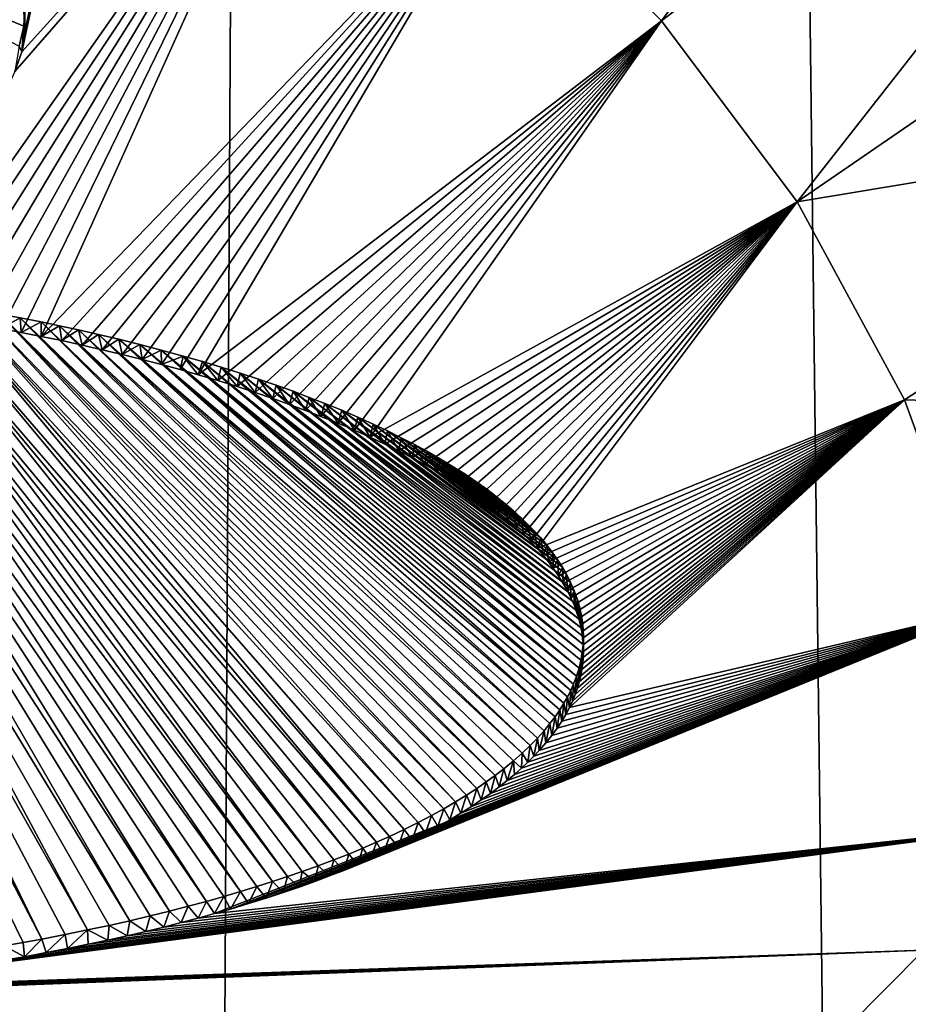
# Model space of a CAD drawing. Header units: metres. Extents: x -24 to 24, y -256 to 25.
# Tile 156 of 256: x 1.2 to 3.05, y -188.55 to -186.5. Entities that reach past the tile are written whole.
import ezdxf

# ---------------------------------------------------------------- set-up
doc = ezdxf.new("R2010")
doc.units = ezdxf.units.M
doc.layers.add('solid_DOMO_KURZ_SW0002', color=7, linetype='CONTINUOUS')

msp = doc.modelspace()

# ---------------------------------------------------------------- linework, layer by layer
at = {"layer": 'solid_DOMO_KURZ_SW0002'}
for points in [[(3.093286, -206.627441, 136.157211), (2.008279, -117.39241, 107.871338), (4.042634, -117.296616, 108.175156)], [(0.000003, -205.835144, 135.647369), (0.000003, -117.614655, 107.831558), (2.008279, -117.39241, 107.871338)], [(0.000004, -206.486847, 135.852844), (0.000003, -205.835144, 135.647369), (2.008279, -117.39241, 107.871338)], [(1.532036, -206.521057, 135.927673), (0.000004, -206.486847, 135.852844), (2.008279, -117.39241, 107.871338)], [(3.093286, -206.627441, 136.157211), (1.532036, -206.521057, 135.927673), (2.008279, -117.39241, 107.871338)], [(2.538533, -186.50032, 162.546082), (3.812517, -184.761475, 161.878113), (2.202296, -186.166367, 162.464111)], [(2.538533, -186.50032, 162.546082), (3.986443, -185.392181, 162.076157), (3.812517, -184.761475, 161.878113)], [(2.82162, -186.877899, 162.638763), (3.986443, -185.392181, 162.076157), (2.538533, -186.50032, 162.546082)], [(2.82162, -186.877899, 162.638763), (4.041139, -186.040253, 162.280228), (3.986443, -185.392181, 162.076157)], [(1.203819, -186.56543, 162.62822), (1.81995, -185.883026, 162.394592), (1.399501, -185.656265, 162.338974)], [(1.210129, -186.522781, 162.615265), (1.203819, -186.56543, 162.62822), (1.399501, -185.656265, 162.338974)], [(1.208345, -186.479691, 162.602371), (1.210129, -186.522781, 162.615265), (1.399501, -185.656265, 162.338974)], [(1.81995, -185.883026, 162.394592), (0.960234, -187.109467, 162.793259), (0.999508, -187.115341, 162.793961)], [(1.189723, -186.606018, 162.640732), (0.960234, -187.109467, 162.793259), (1.81995, -185.883026, 162.394592)], [(1.81995, -185.883026, 162.394592), (0.999508, -187.115341, 162.793961), (1.039214, -187.121582, 162.794708)], [(1.81995, -185.883026, 162.394592), (1.039214, -187.121582, 162.794708), (1.079386, -187.128189, 162.795532)], [(1.81995, -185.883026, 162.394592), (1.079386, -187.128189, 162.795532), (1.119975, -187.135193, 162.796402)], [(1.81995, -185.883026, 162.394592), (1.119975, -187.135193, 162.796402), (1.160977, -187.142624, 162.797333)], [(1.81995, -185.883026, 162.394592), (1.160977, -187.142624, 162.797333), (1.202399, -187.150482, 162.798325)], [(1.203819, -186.56543, 162.62822), (1.189723, -186.606018, 162.640732), (1.81995, -185.883026, 162.394592)], [(1.81995, -185.883026, 162.394592), (1.202399, -187.150482, 162.798325), (1.244588, -187.158813, 162.799393)], [(2.202296, -186.166367, 162.464111), (1.81995, -185.883026, 162.394592), (1.244588, -187.158813, 162.799393)], [(2.82162, -186.877899, 162.638763), (3.975332, -186.687042, 162.484482), (4.041139, -186.040253, 162.280228)], [(2.202296, -186.166367, 162.464111), (1.244588, -187.158813, 162.799393), (1.287264, -187.167664, 162.800537)], [(2.202296, -186.166367, 162.464111), (1.287264, -187.167664, 162.800537), (1.329824, -187.176956, 162.801773)], [(2.202296, -186.166367, 162.464111), (1.329824, -187.176956, 162.801773), (1.371737, -187.1866, 162.803085)], [(2.202296, -186.166367, 162.464111), (1.371737, -187.1866, 162.803085), (1.413516, -187.196564, 162.804443)], [(2.202296, -186.166367, 162.464111), (1.413516, -187.196564, 162.804443), (1.454899, -187.206833, 162.805847)], [(2.202296, -186.166367, 162.464111), (1.454899, -187.206833, 162.805847), (1.495268, -187.217377, 162.807327)], [(2.202296, -186.166367, 162.464111), (1.495268, -187.217377, 162.807327), (1.5341, -187.228088, 162.808868)], [(2.202296, -186.166367, 162.464111), (1.5341, -187.228088, 162.808868), (1.571675, -187.238785, 162.81041)], [(2.538533, -186.50032, 162.546082), (2.202296, -186.166367, 162.464111), (1.571675, -187.238785, 162.81041)], [(1.208375, -186.511475, 162.71637), (1.210138, -186.468414, 162.7034), (0.765476, -186.327652, 162.67186)], [(1.198577, -186.553482, 162.729202), (1.208375, -186.511475, 162.71637), (0.765476, -186.327652, 162.67186)], [(1.210138, -186.468414, 162.7034), (1.210129, -186.522781, 162.615265), (1.208345, -186.479691, 162.602371)], [(1.208375, -186.511475, 162.71637), (1.210129, -186.522781, 162.615265), (1.210138, -186.468414, 162.7034)], [(1.198577, -186.553482, 162.729202), (1.203819, -186.56543, 162.62822), (1.208375, -186.511475, 162.71637)], [(1.208375, -186.511475, 162.71637), (1.203819, -186.56543, 162.62822), (1.210129, -186.522781, 162.615265)], [(2.538533, -186.50032, 162.546082), (1.571675, -187.238785, 162.81041), (1.613147, -187.251038, 162.812195)], [(2.538533, -186.50032, 162.546082), (1.613147, -187.251038, 162.812195), (1.652979, -187.263458, 162.814056)], [(2.538533, -186.50032, 162.546082), (1.652979, -187.263458, 162.814056), (1.691043, -187.27594, 162.815964)], [(2.538533, -186.50032, 162.546082), (1.691043, -187.27594, 162.815964), (1.727397, -187.288269, 162.817856)], [(2.538533, -186.50032, 162.546082), (1.727397, -187.288269, 162.817856), (1.762289, -187.300644, 162.819794)], [(2.538533, -186.50032, 162.546082), (1.762289, -187.300644, 162.819794), (1.795894, -187.313171, 162.821793)], [(2.538533, -186.50032, 162.546082), (1.795894, -187.313171, 162.821793), (1.828071, -187.325607, 162.823807)], [(2.538533, -186.50032, 162.546082), (1.828071, -187.325607, 162.823807), (1.863918, -187.340073, 162.826172)], [(2.538533, -186.50032, 162.546082), (1.863918, -187.340073, 162.826172), (1.898087, -187.35463, 162.828613)], [(2.538533, -186.50032, 162.546082), (1.898087, -187.35463, 162.828613), (1.930485, -187.369049, 162.83107)], [(2.82162, -186.877899, 162.638763), (2.538533, -186.50032, 162.546082), (1.930485, -187.369049, 162.83107)], [(1.198577, -186.553482, 162.729202), (1.189723, -186.606018, 162.640732), (1.203819, -186.56543, 162.62822)], [(3.045628, -187.291199, 162.740219), (3.975332, -186.687042, 162.484482), (2.82162, -186.877899, 162.638763)], [(3.045628, -187.291199, 162.740219), (3.790631, -187.314499, 162.683182), (3.975332, -186.687042, 162.484482)], [(2.82162, -186.877899, 162.638763), (1.930485, -187.369049, 162.83107), (1.961247, -187.383392, 162.833557)], [(2.82162, -186.877899, 162.638763), (1.961247, -187.383392, 162.833557), (1.990514, -187.397751, 162.836075)], [(2.82162, -186.877899, 162.638763), (1.990514, -187.397751, 162.836075), (2.018202, -187.411957, 162.838623)], [(2.82162, -186.877899, 162.638763), (2.018202, -187.411957, 162.838623), (2.044442, -187.426056, 162.841187)], [(2.82162, -186.877899, 162.638763), (2.044442, -187.426056, 162.841187), (2.069329, -187.440125, 162.843781)], [(2.82162, -186.877899, 162.638763), (2.069329, -187.440125, 162.843781), (2.092802, -187.45401, 162.84639)], [(2.82162, -186.877899, 162.638763), (2.092802, -187.45401, 162.84639), (2.114987, -187.467773, 162.849014)], [(2.82162, -186.877899, 162.638763), (2.114987, -187.467773, 162.849014), (2.135945, -187.48143, 162.851654)], [(2.82162, -186.877899, 162.638763), (2.135945, -187.48143, 162.851654), (2.155637, -187.494904, 162.854294)], [(2.82162, -186.877899, 162.638763), (2.155637, -187.494904, 162.854294), (2.177769, -187.510895, 162.857468)], [(2.82162, -186.877899, 162.638763), (2.177769, -187.510895, 162.857468), (2.198282, -187.526642, 162.860657)], [(2.82162, -186.877899, 162.638763), (2.198282, -187.526642, 162.860657), (2.217237, -187.542114, 162.863831)], [(2.82162, -186.877899, 162.638763), (2.217237, -187.542114, 162.863831), (2.234764, -187.557343, 162.86702)], [(2.82162, -186.877899, 162.638763), (2.234764, -187.557343, 162.86702), (2.250838, -187.572266, 162.870178)], [(2.82162, -186.877899, 162.638763), (2.250838, -187.572266, 162.870178), (2.265619, -187.586884, 162.873322)], [(2.82162, -186.877899, 162.638763), (2.265619, -187.586884, 162.873322), (2.279089, -187.601181, 162.876434)], [(3.045628, -187.291199, 162.740219), (2.82162, -186.877899, 162.638763), (2.279089, -187.601181, 162.876434)], [(1.245992, -188.416046, 163.236694), (0.570039, -187.035324, 162.883621), (0.526287, -187.031921, 162.883255)], [(1.20705, -188.423187, 163.239655), (1.245992, -188.416046, 163.236694), (0.526287, -187.031921, 162.883255)], [(1.167062, -188.430145, 163.242554), (1.20705, -188.423187, 163.239655), (0.526287, -187.031921, 162.883255)], [(1.341119, -188.397156, 163.228958), (0.614258, -187.039078, 162.884033), (0.570039, -187.035324, 162.883621)], [(1.294477, -188.406601, 163.232834), (1.341119, -188.397156, 163.228958), (0.570039, -187.035324, 162.883621)], [(1.245992, -188.416046, 163.236694), (1.294477, -188.406601, 163.232834), (0.570039, -187.035324, 162.883621)], [(1.429599, -188.377823, 163.2211), (0.659038, -187.043182, 162.884491), (0.614258, -187.039078, 162.884033)], [(1.386098, -188.387589, 163.225052), (1.429599, -188.377823, 163.2211), (0.614258, -187.039078, 162.884033)], [(1.341119, -188.397156, 163.228958), (1.386098, -188.387589, 163.225052), (0.614258, -187.039078, 162.884033)], [(1.512144, -188.35788, 163.21312), (0.704577, -187.047699, 162.884995), (0.659038, -187.043182, 162.884491)], [(1.471655, -188.367844, 163.217102), (1.512144, -188.35788, 163.21312), (0.659038, -187.043182, 162.884491)], [(1.429599, -188.377823, 163.2211), (1.471655, -188.367844, 163.217102), (0.659038, -187.043182, 162.884491)], [(1.588956, -188.337631, 163.205109), (0.750992, -187.052628, 162.885559), (0.704577, -187.047699, 162.884995)], [(1.5512, -188.347824, 163.209122), (1.588956, -188.337631, 163.205109), (0.704577, -187.047699, 162.884995)], [(1.512144, -188.35788, 163.21312), (1.5512, -188.347824, 163.209122), (0.704577, -187.047699, 162.884995)], [(1.660439, -188.317047, 163.197067), (0.798474, -187.058029, 162.886185), (0.750992, -187.052628, 162.885559)], [(1.625387, -188.327332, 163.20108), (1.660439, -188.317047, 163.197067), (0.750992, -187.052628, 162.885559)], [(1.588956, -188.337631, 163.205109), (1.625387, -188.327332, 163.20108), (0.750992, -187.052628, 162.885559)], [(1.726882, -188.296295, 163.189072), (0.83737, -187.062759, 162.886734), (0.798474, -187.058029, 162.886185)], [(1.694231, -188.306717, 163.193069), (1.726882, -188.296295, 163.189072), (0.798474, -187.058029, 162.886185)], [(1.660439, -188.317047, 163.197067), (1.694231, -188.306717, 163.193069), (0.798474, -187.058029, 162.886185)], [(1.758338, -188.285828, 163.185074), (0.87718, -187.067841, 162.887314), (0.83737, -187.062759, 162.886734)], [(1.726882, -188.296295, 163.189072), (1.758338, -188.285828, 163.185074), (0.83737, -187.062759, 162.886734)], [(1.822479, -188.263184, 163.176529), (0.91803, -187.073349, 162.88797), (0.87718, -187.067841, 162.887314)], [(1.788585, -188.275391, 163.181122), (1.822479, -188.263184, 163.176529), (0.87718, -187.067841, 162.887314)], [(1.758338, -188.285828, 163.185074), (1.788585, -188.275391, 163.181122), (0.87718, -187.067841, 162.887314)], [(1.886007, -188.238678, 163.167404), (0.960068, -187.07933, 162.888687), (0.91803, -187.073349, 162.88797)], [(1.854986, -188.250916, 163.171936), (1.886007, -188.238678, 163.167404), (0.91803, -187.073349, 162.88797)], [(1.822479, -188.263184, 163.176529), (1.854986, -188.250916, 163.171936), (0.91803, -187.073349, 162.88797)], [(1.944002, -188.214249, 163.158463), (1.003374, -187.085831, 162.889465), (0.960068, -187.07933, 162.888687)], [(1.915634, -188.226471, 163.162918), (1.944002, -188.214249, 163.158463), (0.960068, -187.07933, 162.888687)], [(1.886007, -188.238678, 163.167404), (1.915634, -188.226471, 163.162918), (0.960068, -187.07933, 162.888687)], [(1.971065, -188.202057, 163.154053), (1.040571, -187.091705, 162.890182), (1.003374, -187.085831, 162.889465)], [(1.944002, -188.214249, 163.158463), (1.971065, -188.202057, 163.154053), (1.003374, -187.085831, 162.889465)], [(2.030989, -188.173004, 163.143692), (1.078783, -187.097977, 162.890961), (1.040571, -187.091705, 162.890182)], [(2.001853, -188.187515, 163.148834), (2.030989, -188.173004, 163.143692), (1.040571, -187.091705, 162.890182)], [(1.971065, -188.202057, 163.154053), (2.001853, -188.187515, 163.148834), (1.040571, -187.091705, 162.890182)], [(2.084273, -188.144287, 163.133636), (1.118174, -187.104797, 162.8918), (1.078783, -187.097977, 162.890961)], [(2.058439, -188.158585, 163.138611), (2.084273, -188.144287, 163.133636), (1.078783, -187.097977, 162.890961)], [(2.030989, -188.173004, 163.143692), (2.058439, -188.158585, 163.138611), (1.078783, -187.097977, 162.890961)], [(2.10864, -188.130051, 163.128723), (1.158711, -187.112091, 162.892715), (1.118174, -187.104797, 162.8918)], [(2.084273, -188.144287, 163.133636), (2.10864, -188.130051, 163.128723), (1.118174, -187.104797, 162.8918)], [(1.200593, -187.119995, 162.893723), (1.160977, -187.142624, 162.797333), (1.158711, -187.112091, 162.892715)], [(2.152916, -188.10202, 163.119202), (1.200593, -187.119995, 162.893723), (1.158711, -187.112091, 162.892715)], [(2.131485, -188.115967, 163.123917), (2.152916, -188.10202, 163.119202), (1.158711, -187.112091, 162.892715)], [(2.10864, -188.130051, 163.128723), (2.131485, -188.115967, 163.123917), (1.158711, -187.112091, 162.892715)], [(1.200593, -187.119995, 162.893723), (1.202399, -187.150482, 162.798325), (1.160977, -187.142624, 162.797333)], [(1.2441, -187.128677, 162.894852), (1.202399, -187.150482, 162.798325), (1.200593, -187.119995, 162.893723)], [(2.191794, -188.074554, 163.110046), (1.2441, -187.128677, 162.894852), (1.200593, -187.119995, 162.893723)], [(2.173035, -188.088211, 163.114563), (2.191794, -188.074554, 163.110046), (1.200593, -187.119995, 162.893723)], [(2.152916, -188.10202, 163.119202), (2.173035, -188.088211, 163.114563), (1.200593, -187.119995, 162.893723)], [(1.2441, -187.128677, 162.894852), (1.244588, -187.158813, 162.799393), (1.202399, -187.150482, 162.798325)], [(1.282646, -187.136627, 162.895889), (1.244588, -187.158813, 162.799393), (1.2441, -187.128677, 162.894852)], [(2.20932, -188.061081, 163.105606), (1.282646, -187.136627, 162.895889), (1.2441, -187.128677, 162.894852)], [(2.191794, -188.074554, 163.110046), (2.20932, -188.061081, 163.105606), (1.2441, -187.128677, 162.894852)], [(1.282646, -187.136627, 162.895889), (1.287264, -187.167664, 162.800537), (1.244588, -187.158813, 162.799393)], [(1.322456, -187.145248, 162.897034), (1.287264, -187.167664, 162.800537), (1.282646, -187.136627, 162.895889)], [(2.247959, -188.028214, 163.094971), (1.322456, -187.145248, 162.897034), (1.282646, -187.136627, 162.895889)], [(2.229551, -188.044479, 163.100204), (2.247959, -188.028214, 163.094971), (1.282646, -187.136627, 162.895889)], [(2.20932, -188.061081, 163.105606), (2.229551, -188.044479, 163.100204), (1.282646, -187.136627, 162.895889)], [(1.322456, -187.145248, 162.897034), (1.329824, -187.176956, 162.801773), (1.287264, -187.167664, 162.800537)], [(1.363714, -187.154663, 162.8983), (1.329824, -187.176956, 162.801773), (1.322456, -187.145248, 162.897034)], [(2.264712, -188.012268, 163.089905), (1.363714, -187.154663, 162.8983), (1.322456, -187.145248, 162.897034)], [(2.247959, -188.028214, 163.094971), (2.264712, -188.012268, 163.089905), (1.322456, -187.145248, 162.897034)], [(1.363714, -187.154663, 162.8983), (1.371737, -187.1866, 162.803085), (1.329824, -187.176956, 162.801773)], [(1.406416, -187.164749, 162.899673), (1.371737, -187.1866, 162.803085), (1.363714, -187.154663, 162.8983)], [(2.293457, -187.981461, 163.080276), (1.406416, -187.164749, 162.899673), (1.363714, -187.154663, 162.8983)], [(2.279809, -187.996674, 163.085007), (2.293457, -187.981461, 163.080276), (1.363714, -187.154663, 162.8983)], [(2.264712, -188.012268, 163.089905), (2.279809, -187.996674, 163.085007), (1.363714, -187.154663, 162.8983)], [(1.406416, -187.164749, 162.899673), (1.413516, -187.196564, 162.804443), (1.371737, -187.1866, 162.803085)], [(1.45013, -187.175568, 162.901169), (1.413516, -187.196564, 162.804443), (1.406416, -187.164749, 162.899673)], [(2.316571, -187.952148, 163.07132), (1.45013, -187.175568, 162.901169), (1.406416, -187.164749, 162.899673)], [(2.305637, -187.966629, 163.075714), (2.316571, -187.952148, 163.07132), (1.406416, -187.164749, 162.899673)], [(2.293457, -187.981461, 163.080276), (2.305637, -187.966629, 163.075714), (1.406416, -187.164749, 162.899673)], [(1.45013, -187.175568, 162.901169), (1.454899, -187.206833, 162.805847), (1.413516, -187.196564, 162.804443)], [(1.494841, -187.187286, 162.902832), (1.454899, -187.206833, 162.805847), (1.45013, -187.175568, 162.901169)], [(2.334877, -187.924255, 163.062973), (1.494841, -187.187286, 162.902832), (1.45013, -187.175568, 162.901169)], [(2.326263, -187.938049, 163.067078), (2.334877, -187.924255, 163.062973), (1.45013, -187.175568, 162.901169)], [(2.316571, -187.952148, 163.07132), (2.326263, -187.938049, 163.067078), (1.45013, -187.175568, 162.901169)], [(1.494841, -187.187286, 162.902832), (1.495268, -187.217377, 162.807327), (1.454899, -187.206833, 162.805847)], [(1.540735, -187.19989, 162.904633), (1.495268, -187.217377, 162.807327), (1.494841, -187.187286, 162.902832)], [(2.349137, -187.897522, 163.05513), (1.540735, -187.19989, 162.904633), (1.494841, -187.187286, 162.902832)], [(2.34248, -187.910751, 163.05899), (2.349137, -187.897522, 163.05513), (1.494841, -187.187286, 162.902832)], [(2.334877, -187.924255, 163.062973), (2.34248, -187.910751, 163.05899), (1.494841, -187.187286, 162.902832)], [(1.540735, -187.19989, 162.904633), (1.5341, -187.228088, 162.808868), (1.495268, -187.217377, 162.807327)], [(1.540735, -187.19989, 162.904633), (1.571675, -187.238785, 162.81041), (1.5341, -187.228088, 162.808868)], [(1.580817, -187.211334, 162.906281), (1.571675, -187.238785, 162.81041), (1.540735, -187.19989, 162.904633)], [(2.361423, -187.867523, 163.046524), (1.580817, -187.211334, 162.906281), (1.540735, -187.19989, 162.904633)], [(2.354949, -187.884521, 163.051376), (2.361423, -187.867523, 163.046524), (1.540735, -187.19989, 162.904633)], [(2.349137, -187.897522, 163.05513), (2.354949, -187.884521, 163.051376), (1.540735, -187.19989, 162.904633)], [(1.580817, -187.211334, 162.906281), (1.613147, -187.251038, 162.812195), (1.571675, -187.238785, 162.81041)], [(1.62016, -187.223083, 162.90802), (1.613147, -187.251038, 162.812195), (1.580817, -187.211334, 162.906281)], [(2.366586, -187.850815, 163.041824), (1.62016, -187.223083, 162.90802), (1.580817, -187.211334, 162.906281)], [(2.361423, -187.867523, 163.046524), (2.366586, -187.850815, 163.041824), (1.580817, -187.211334, 162.906281)], [(1.62016, -187.223083, 162.90802), (1.652979, -187.263458, 162.814056), (1.613147, -187.251038, 162.812195)], [(1.659327, -187.235458, 162.909882), (1.652979, -187.263458, 162.814056), (1.62016, -187.223083, 162.90802)], [(2.373264, -187.818054, 163.032776), (1.659327, -187.235458, 162.909882), (1.62016, -187.223083, 162.90802)], [(2.370515, -187.83432, 163.037231), (2.373264, -187.818054, 163.032776), (1.62016, -187.223083, 162.90802)], [(2.366586, -187.850815, 163.041824), (2.370515, -187.83432, 163.037231), (1.62016, -187.223083, 162.90802)], [(1.659327, -187.235458, 162.909882), (1.691043, -187.27594, 162.815964), (1.652979, -187.263458, 162.814056)], [(1.697714, -187.248093, 162.911819), (1.691043, -187.27594, 162.815964), (1.659327, -187.235458, 162.909882)], [(2.374906, -187.801834, 163.028381), (1.697714, -187.248093, 162.911819), (1.659327, -187.235458, 162.909882)], [(2.373264, -187.818054, 163.032776), (2.374906, -187.801834, 163.028381), (1.659327, -187.235458, 162.909882)], [(1.697714, -187.248093, 162.911819), (1.727397, -187.288269, 162.817856), (1.691043, -187.27594, 162.815964)], [(1.734552, -187.260605, 162.913742), (1.727397, -187.288269, 162.817856), (1.697714, -187.248093, 162.911819)], [(2.374941, -187.770035, 163.019928), (1.734552, -187.260605, 162.913742), (1.697714, -187.248093, 162.911819)], [(2.375444, -187.78569, 163.024063), (2.374941, -187.770035, 163.019928), (1.697714, -187.248093, 162.911819)], [(2.374906, -187.801834, 163.028381), (2.375444, -187.78569, 163.024063), (1.697714, -187.248093, 162.911819)], [(1.734552, -187.260605, 162.913742), (1.762289, -187.300644, 162.819794), (1.727397, -187.288269, 162.817856)], [(1.76977, -187.273209, 162.915726), (1.762289, -187.300644, 162.819794), (1.734552, -187.260605, 162.913742)], [(2.373396, -187.754257, 163.015823), (1.76977, -187.273209, 162.915726), (1.734552, -187.260605, 162.913742)], [(2.374941, -187.770035, 163.019928), (2.373396, -187.754257, 163.015823), (1.734552, -187.260605, 162.913742)], [(1.76977, -187.273209, 162.915726), (1.795894, -187.313171, 162.821793), (1.762289, -187.300644, 162.819794)], [(1.803588, -187.285965, 162.91777), (1.795894, -187.313171, 162.821793), (1.76977, -187.273209, 162.915726)], [(2.367129, -187.722336, 163.007675), (1.803588, -187.285965, 162.91777), (1.76977, -187.273209, 162.915726)], [(2.370818, -187.738403, 163.011749), (2.367129, -187.722336, 163.007675), (1.76977, -187.273209, 162.915726)], [(2.373396, -187.754257, 163.015823), (2.370818, -187.738403, 163.011749), (1.76977, -187.273209, 162.915726)], [(1.803588, -187.285965, 162.91777), (1.828071, -187.325607, 162.823807), (1.795894, -187.313171, 162.821793)], [(1.836041, -187.29866, 162.919846), (1.828071, -187.325607, 162.823807), (1.803588, -187.285965, 162.91777)], [(2.362296, -187.706009, 163.003601), (1.836041, -187.29866, 162.919846), (1.803588, -187.285965, 162.91777)], [(2.367129, -187.722336, 163.007675), (2.362296, -187.706009, 163.003601), (1.803588, -187.285965, 162.91777)], [(3.045628, -187.291199, 162.740219), (2.279089, -187.601181, 162.876434), (2.291366, -187.615158, 162.879517)], [(3.045628, -187.291199, 162.740219), (2.291366, -187.615158, 162.879517), (2.302537, -187.628799, 162.882568)], [(3.045628, -187.291199, 162.740219), (2.302537, -187.628799, 162.882568), (2.312608, -187.642105, 162.88559)], [(3.045628, -187.291199, 162.740219), (2.312608, -187.642105, 162.88559), (2.323879, -187.658325, 162.889313)], [(3.045628, -187.291199, 162.740219), (2.323879, -187.658325, 162.889313), (2.333694, -187.674057, 162.89299)], [(3.045628, -187.291199, 162.740219), (2.333694, -187.674057, 162.89299), (2.342285, -187.689407, 162.896606)], [(3.045628, -187.291199, 162.740219), (2.342285, -187.689407, 162.896606), (2.34967, -187.704376, 162.900208)], [(3.045628, -187.291199, 162.740219), (2.352838, -187.919571, 162.957153), (2.346371, -187.933334, 162.961136)], [(3.205867, -187.731583, 162.848343), (3.045628, -187.291199, 162.740219), (2.346371, -187.933334, 162.961136)], [(3.045628, -187.291199, 162.740219), (2.34967, -187.704376, 162.900208), (2.356016, -187.719025, 162.903763)], [(3.045628, -187.291199, 162.740219), (2.358362, -187.906082, 162.953278), (2.352838, -187.919571, 162.957153)], [(3.045628, -187.291199, 162.740219), (2.356016, -187.719025, 162.903763), (2.361341, -187.733383, 162.907288)], [(3.045628, -187.291199, 162.740219), (2.363051, -187.892776, 162.949509), (2.358362, -187.906082, 162.953278)], [(3.045628, -187.291199, 162.740219), (2.361341, -187.733383, 162.907288), (2.365763, -187.747513, 162.910812)], [(3.045628, -187.291199, 162.740219), (2.366925, -187.879654, 162.945816), (2.363051, -187.892776, 162.949509)], [(3.045628, -187.291199, 162.740219), (2.365763, -187.747513, 162.910812), (2.369294, -187.761429, 162.914322)], [(3.045628, -187.291199, 162.740219), (2.370043, -187.866669, 162.942215), (2.366925, -187.879654, 162.945816)], [(3.045628, -187.291199, 162.740219), (2.369294, -187.761429, 162.914322), (2.372007, -187.775177, 162.917831)], [(3.045628, -187.291199, 162.740219), (2.372422, -187.853851, 162.938675), (2.370043, -187.866669, 162.942215)], [(3.045628, -187.291199, 162.740219), (2.372007, -187.775177, 162.917831), (2.373912, -187.788803, 162.921341)], [(3.045628, -187.291199, 162.740219), (2.3741, -187.84111, 162.935211), (2.372422, -187.853851, 162.938675)], [(3.045628, -187.291199, 162.740219), (2.373912, -187.788803, 162.921341), (2.375056, -187.802368, 162.924881)], [(3.045628, -187.291199, 162.740219), (2.375106, -187.82843, 162.931793), (2.3741, -187.84111, 162.935211)], [(3.045628, -187.291199, 162.740219), (2.375056, -187.802368, 162.924881), (2.375428, -187.815842, 162.928436)], [(3.045628, -187.291199, 162.740219), (2.375428, -187.815842, 162.928436), (2.375106, -187.82843, 162.931793)], [(3.205867, -187.731583, 162.848343), (3.790631, -187.314499, 162.683182), (3.045628, -187.291199, 162.740219)], [(1.836041, -187.29866, 162.919846), (1.863918, -187.340073, 162.826172), (1.828071, -187.325607, 162.823807)], [(1.871395, -187.313019, 162.922195), (1.863918, -187.340073, 162.826172), (1.836041, -187.29866, 162.919846)], [(2.356227, -187.689377, 162.999496), (1.871395, -187.313019, 162.922195), (1.836041, -187.29866, 162.919846)], [(2.362296, -187.706009, 163.003601), (2.356227, -187.689377, 162.999496), (1.836041, -187.29866, 162.919846)], [(1.871395, -187.313019, 162.922195), (1.898087, -187.35463, 162.828613), (1.863918, -187.340073, 162.826172)], [(1.904842, -187.327423, 162.924637), (1.898087, -187.35463, 162.828613), (1.871395, -187.313019, 162.922195)], [(2.339972, -187.654907, 162.99118), (1.904842, -187.327423, 162.924637), (1.871395, -187.313019, 162.922195)], [(2.34881, -187.672348, 162.995361), (2.339972, -187.654907, 162.99118), (1.871395, -187.313019, 162.922195)], [(2.356227, -187.689377, 162.999496), (2.34881, -187.672348, 162.995361), (1.871395, -187.313019, 162.922195)], [(1.904842, -187.327423, 162.924637), (1.930485, -187.369049, 162.83107), (1.898087, -187.35463, 162.828613)], [(1.936675, -187.341766, 162.927094), (1.930485, -187.369049, 162.83107), (1.904842, -187.327423, 162.924637)], [(2.331705, -187.640564, 162.987808), (1.936675, -187.341766, 162.927094), (1.904842, -187.327423, 162.924637)], [(2.339972, -187.654907, 162.99118), (2.331705, -187.640564, 162.987808), (1.904842, -187.327423, 162.924637)], [(1.936675, -187.341766, 162.927094), (1.961247, -187.383392, 162.833557), (1.930485, -187.369049, 162.83107)], [(1.967016, -187.355988, 162.929565), (1.961247, -187.383392, 162.833557), (1.936675, -187.341766, 162.927094)], [(2.322375, -187.625885, 162.98439), (1.967016, -187.355988, 162.929565), (1.936675, -187.341766, 162.927094)], [(2.331705, -187.640564, 162.987808), (2.322375, -187.625885, 162.98439), (1.936675, -187.341766, 162.927094)], [(1.967016, -187.355988, 162.929565), (1.990514, -187.397751, 162.836075), (1.961247, -187.383392, 162.833557)], [(1.995725, -187.370224, 162.932083), (1.990514, -187.397751, 162.836075), (1.967016, -187.355988, 162.929565)], [(2.299867, -187.595276, 162.977402), (1.995725, -187.370224, 162.932083), (1.967016, -187.355988, 162.929565)], [(2.311766, -187.610794, 162.980927), (2.299867, -187.595276, 162.977402), (1.967016, -187.355988, 162.929565)], [(2.322375, -187.625885, 162.98439), (2.311766, -187.610794, 162.980927), (1.967016, -187.355988, 162.929565)], [(1.995725, -187.370224, 162.932083), (2.018202, -187.411957, 162.838623), (1.990514, -187.397751, 162.836075)], [(2.022997, -187.384354, 162.934631), (2.018202, -187.411957, 162.838623), (1.995725, -187.370224, 162.932083)], [(2.286482, -187.579315, 162.973846), (2.022997, -187.384354, 162.934631), (1.995725, -187.370224, 162.932083)], [(2.299867, -187.595276, 162.977402), (2.286482, -187.579315, 162.973846), (1.995725, -187.370224, 162.932083)], [(2.022997, -187.384354, 162.934631), (2.044442, -187.426056, 162.841187), (2.018202, -187.411957, 162.838623)], [(2.048898, -187.398361, 162.93718), (2.044442, -187.426056, 162.841187), (2.022997, -187.384354, 162.934631)], [(2.274143, -187.565674, 162.97084), (2.048898, -187.398361, 162.93718), (2.022997, -187.384354, 162.934631)], [(2.286482, -187.579315, 162.973846), (2.274143, -187.565674, 162.97084), (2.022997, -187.384354, 162.934631)], [(2.048898, -187.398361, 162.93718), (2.069329, -187.440125, 162.843781), (2.044442, -187.426056, 162.841187)], [(2.077284, -187.414612, 162.940201), (2.069329, -187.440125, 162.843781), (2.048898, -187.398361, 162.93718)], [(2.260674, -187.551712, 162.967819), (2.077284, -187.414612, 162.940201), (2.048898, -187.398361, 162.93718)], [(2.274143, -187.565674, 162.97084), (2.260674, -187.551712, 162.967819), (2.048898, -187.398361, 162.93718)], [(2.077284, -187.414612, 162.940201), (2.092802, -187.45401, 162.84639), (2.069329, -187.440125, 162.843781)], [(2.103942, -187.430679, 162.943237), (2.092802, -187.45401, 162.84639), (2.077284, -187.414612, 162.940201)], [(2.229958, -187.522903, 162.961685), (2.103942, -187.430679, 162.943237), (2.077284, -187.414612, 162.940201)], [(2.245926, -187.53746, 162.964767), (2.229958, -187.522903, 162.961685), (2.077284, -187.414612, 162.940201)], [(2.260674, -187.551712, 162.967819), (2.245926, -187.53746, 162.964767), (2.077284, -187.414612, 162.940201)], [(2.103942, -187.430679, 162.943237), (2.114987, -187.467773, 162.849014), (2.092802, -187.45401, 162.84639)], [(2.128844, -187.446564, 162.946289), (2.114987, -187.467773, 162.849014), (2.103942, -187.430679, 162.943237)], [(2.212624, -187.508102, 162.958618), (2.128844, -187.446564, 162.946289), (2.103942, -187.430679, 162.943237)], [(2.229958, -187.522903, 162.961685), (2.212624, -187.508102, 162.958618), (2.103942, -187.430679, 162.943237)], [(2.128844, -187.446564, 162.946289), (2.135945, -187.48143, 162.851654), (2.114987, -187.467773, 162.849014)], [(2.152062, -187.46228, 162.949371), (2.135945, -187.48143, 162.851654), (2.128844, -187.446564, 162.946289)], [(2.193904, -187.493057, 162.955521), (2.152062, -187.46228, 162.949371), (2.128844, -187.446564, 162.946289)], [(2.212624, -187.508102, 162.958618), (2.193904, -187.493057, 162.955521), (2.128844, -187.446564, 162.946289)], [(2.152062, -187.46228, 162.949371), (2.155637, -187.494904, 162.854294), (2.135945, -187.48143, 162.851654)], [(2.173776, -187.477768, 162.952438), (2.155637, -187.494904, 162.854294), (2.152062, -187.46228, 162.949371)], [(2.193904, -187.493057, 162.955521), (2.173776, -187.477768, 162.952438), (2.152062, -187.46228, 162.949371)], [(2.173776, -187.477768, 162.952438), (2.177769, -187.510895, 162.857468), (2.155637, -187.494904, 162.854294)], [(2.193904, -187.493057, 162.955521), (2.177769, -187.510895, 162.857468), (2.173776, -187.477768, 162.952438)], [(2.193904, -187.493057, 162.955521), (2.198282, -187.526642, 162.860657), (2.177769, -187.510895, 162.857468)], [(2.212624, -187.508102, 162.958618), (2.198282, -187.526642, 162.860657), (2.193904, -187.493057, 162.955521)], [(2.212624, -187.508102, 162.958618), (2.217237, -187.542114, 162.863831), (2.198282, -187.526642, 162.860657)], [(2.229958, -187.522903, 162.961685), (2.217237, -187.542114, 162.863831), (2.212624, -187.508102, 162.958618)], [(2.229958, -187.522903, 162.961685), (2.234764, -187.557343, 162.86702), (2.217237, -187.542114, 162.863831)], [(2.245926, -187.53746, 162.964767), (2.234764, -187.557343, 162.86702), (2.229958, -187.522903, 162.961685)], [(2.245926, -187.53746, 162.964767), (2.250838, -187.572266, 162.870178), (2.234764, -187.557343, 162.86702)], [(2.260674, -187.551712, 162.967819), (2.250838, -187.572266, 162.870178), (2.245926, -187.53746, 162.964767)], [(2.260674, -187.551712, 162.967819), (2.265619, -187.586884, 162.873322), (2.250838, -187.572266, 162.870178)], [(2.274143, -187.565674, 162.97084), (2.265619, -187.586884, 162.873322), (2.260674, -187.551712, 162.967819)], [(2.274143, -187.565674, 162.97084), (2.279089, -187.601181, 162.876434), (2.265619, -187.586884, 162.873322)], [(2.286482, -187.579315, 162.973846), (2.279089, -187.601181, 162.876434), (2.274143, -187.565674, 162.97084)], [(2.286482, -187.579315, 162.973846), (2.291366, -187.615158, 162.879517), (2.279089, -187.601181, 162.876434)], [(2.299867, -187.595276, 162.977402), (2.291366, -187.615158, 162.879517), (2.286482, -187.579315, 162.973846)], [(2.299867, -187.595276, 162.977402), (2.302537, -187.628799, 162.882568), (2.291366, -187.615158, 162.879517)], [(2.311766, -187.610794, 162.980927), (2.302537, -187.628799, 162.882568), (2.299867, -187.595276, 162.977402)], [(2.311766, -187.610794, 162.980927), (2.312608, -187.642105, 162.88559), (2.302537, -187.628799, 162.882568)], [(2.322375, -187.625885, 162.98439), (2.312608, -187.642105, 162.88559), (2.311766, -187.610794, 162.980927)], [(2.322375, -187.625885, 162.98439), (2.323879, -187.658325, 162.889313), (2.312608, -187.642105, 162.88559)], [(2.331705, -187.640564, 162.987808), (2.323879, -187.658325, 162.889313), (2.322375, -187.625885, 162.98439)], [(2.331705, -187.640564, 162.987808), (2.333694, -187.674057, 162.89299), (2.323879, -187.658325, 162.889313)], [(2.339972, -187.654907, 162.99118), (2.333694, -187.674057, 162.89299), (2.331705, -187.640564, 162.987808)], [(2.339972, -187.654907, 162.99118), (2.342285, -187.689407, 162.896606), (2.333694, -187.674057, 162.89299)], [(2.34881, -187.672348, 162.995361), (2.342285, -187.689407, 162.896606), (2.339972, -187.654907, 162.99118)], [(2.34881, -187.672348, 162.995361), (2.34967, -187.704376, 162.900208), (2.342285, -187.689407, 162.896606)], [(2.356227, -187.689377, 162.999496), (2.34967, -187.704376, 162.900208), (2.34881, -187.672348, 162.995361)], [(2.356227, -187.689377, 162.999496), (2.356016, -187.719025, 162.903763), (2.34967, -187.704376, 162.900208)], [(2.356227, -187.689377, 162.999496), (2.361341, -187.733383, 162.907288), (2.356016, -187.719025, 162.903763)], [(2.362296, -187.706009, 163.003601), (2.361341, -187.733383, 162.907288), (2.356227, -187.689377, 162.999496)], [(2.362296, -187.706009, 163.003601), (2.365763, -187.747513, 162.910812), (2.361341, -187.733383, 162.907288)], [(2.367129, -187.722336, 163.007675), (2.365763, -187.747513, 162.910812), (2.362296, -187.706009, 163.003601)], [(2.367129, -187.722336, 163.007675), (2.369294, -187.761429, 162.914322), (2.365763, -187.747513, 162.910812)], [(2.370818, -187.738403, 163.011749), (2.369294, -187.761429, 162.914322), (2.367129, -187.722336, 163.007675)], [(3.205867, -187.731583, 162.848343), (1.606035, -188.363007, 163.10762), (3.299791, -188.181915, 162.958786)], [(3.205867, -187.731583, 162.848343), (1.639043, -188.353546, 163.103928), (1.606035, -188.363007, 163.10762)], [(3.205867, -187.731583, 162.848343), (1.677135, -188.342148, 163.099503), (1.639043, -188.353546, 163.103928)], [(3.205867, -187.731583, 162.848343), (1.713704, -188.330688, 163.095078), (1.677135, -188.342148, 163.099503)], [(3.205867, -187.731583, 162.848343), (1.748892, -188.319168, 163.090668), (1.713704, -188.330688, 163.095078)], [(3.205867, -187.731583, 162.848343), (1.782639, -188.307632, 163.086288), (1.748892, -188.319168, 163.090668)], [(3.205867, -187.731583, 162.848343), (1.814968, -188.296082, 163.081924), (1.782639, -188.307632, 163.086288)], [(3.205867, -187.731583, 162.848343), (1.846005, -188.2845, 163.077606), (1.814968, -188.296082, 163.081924)], [(3.205867, -187.731583, 162.848343), (1.87581, -188.272919, 163.073288), (1.846005, -188.2845, 163.077606)], [(3.205867, -187.731583, 162.848343), (1.904307, -188.261353, 163.069031), (1.87581, -188.272919, 163.073288)], [(3.205867, -187.731583, 162.848343), (1.931594, -188.249802, 163.064804), (1.904307, -188.261353, 163.069031)], [(3.205867, -187.731583, 162.848343), (1.957775, -188.238266, 163.060608), (1.931594, -188.249802, 163.064804)], [(3.205867, -187.731583, 162.848343), (1.988874, -188.223892, 163.055435), (1.957775, -188.238266, 163.060608)], [(3.205867, -187.731583, 162.848343), (2.018244, -188.209579, 163.050339), (1.988874, -188.223892, 163.055435)], [(3.205867, -187.731583, 162.848343), (2.046047, -188.195343, 163.045303), (2.018244, -188.209579, 163.050339)], [(3.205867, -187.731583, 162.848343), (2.072224, -188.181198, 163.040344), (2.046047, -188.195343, 163.045303)], [(3.205867, -187.731583, 162.848343), (2.096885, -188.167145, 163.035477), (2.072224, -188.181198, 163.040344)], [(3.205867, -187.731583, 162.848343), (2.120143, -188.153214, 163.030701), (2.096885, -188.167145, 163.035477)], [(3.205867, -187.731583, 162.848343), (2.141944, -188.139404, 163.026001), (2.120143, -188.153214, 163.030701)], [(3.205867, -187.731583, 162.848343), (2.162416, -188.125732, 163.021393), (2.141944, -188.139404, 163.026001)], [(3.205867, -187.731583, 162.848343), (2.181621, -188.112198, 163.016876), (2.162416, -188.125732, 163.021393)], [(3.205867, -187.731583, 162.848343), (2.199533, -188.098846, 163.012466), (2.181621, -188.112198, 163.016876)], [(3.205867, -187.731583, 162.848343), (2.216284, -188.085648, 163.008148), (2.199533, -188.098846, 163.012466)], [(3.205867, -187.731583, 162.848343), (2.231878, -188.072647, 163.003922), (2.216284, -188.085648, 163.008148)], [(3.205867, -187.731583, 162.848343), (2.246337, -188.05983, 162.999802), (2.231878, -188.072647, 163.003922)], [(3.205867, -187.731583, 162.848343), (2.259787, -188.047226, 162.995789), (2.246337, -188.05983, 162.999802)], [(3.205867, -187.731583, 162.848343), (2.272192, -188.034836, 162.991882), (2.259787, -188.047226, 162.995789)], [(3.205867, -187.731583, 162.848343), (2.283623, -188.022675, 162.988068), (2.272192, -188.034836, 162.991882)], [(3.205867, -187.731583, 162.848343), (2.2975, -188.006821, 162.983154), (2.283623, -188.022675, 162.988068)], [(3.205867, -187.731583, 162.848343), (2.309807, -187.991379, 162.978439), (2.2975, -188.006821, 162.983154)], [(3.205867, -187.731583, 162.848343), (2.320783, -187.976318, 162.973877), (2.309807, -187.991379, 162.978439)], [(3.205867, -187.731583, 162.848343), (2.330422, -187.96167, 162.969482), (2.320783, -187.976318, 162.973877)], [(3.205867, -187.731583, 162.848343), (2.338952, -187.947342, 162.96524), (2.330422, -187.96167, 162.969482)], [(3.205867, -187.731583, 162.848343), (2.346371, -187.933334, 162.961136), (2.338952, -187.947342, 162.96524)], [(2.370818, -187.738403, 163.011749), (2.372007, -187.775177, 162.917831), (2.369294, -187.761429, 162.914322)], [(2.373396, -187.754257, 163.015823), (2.372007, -187.775177, 162.917831), (2.370818, -187.738403, 163.011749)], [(2.373396, -187.754257, 163.015823), (2.373912, -187.788803, 162.921341), (2.372007, -187.775177, 162.917831)], [(2.374941, -187.770035, 163.019928), (2.373912, -187.788803, 162.921341), (2.373396, -187.754257, 163.015823)], [(2.374941, -187.770035, 163.019928), (2.375056, -187.802368, 162.924881), (2.373912, -187.788803, 162.921341)], [(2.374906, -187.801834, 163.028381), (2.375428, -187.815842, 162.928436), (2.375444, -187.78569, 163.024063)], [(2.375444, -187.78569, 163.024063), (2.375056, -187.802368, 162.924881), (2.374941, -187.770035, 163.019928)], [(2.375444, -187.78569, 163.024063), (2.375428, -187.815842, 162.928436), (2.375056, -187.802368, 162.924881)], [(2.373264, -187.818054, 163.032776), (2.3741, -187.84111, 162.935211), (2.374906, -187.801834, 163.028381)], [(2.374906, -187.801834, 163.028381), (2.3741, -187.84111, 162.935211), (2.375106, -187.82843, 162.931793)], [(2.374906, -187.801834, 163.028381), (2.375106, -187.82843, 162.931793), (2.375428, -187.815842, 162.928436)], [(2.370515, -187.83432, 163.037231), (2.372422, -187.853851, 162.938675), (2.373264, -187.818054, 163.032776)], [(2.373264, -187.818054, 163.032776), (2.372422, -187.853851, 162.938675), (2.3741, -187.84111, 162.935211)], [(2.361423, -187.867523, 163.046524), (2.363051, -187.892776, 162.949509), (2.366586, -187.850815, 163.041824)], [(2.366586, -187.850815, 163.041824), (2.363051, -187.892776, 162.949509), (2.366925, -187.879654, 162.945816)], [(2.366586, -187.850815, 163.041824), (2.370043, -187.866669, 162.942215), (2.370515, -187.83432, 163.037231)], [(2.366586, -187.850815, 163.041824), (2.366925, -187.879654, 162.945816), (2.370043, -187.866669, 162.942215)], [(2.370515, -187.83432, 163.037231), (2.370043, -187.866669, 162.942215), (2.372422, -187.853851, 162.938675)], [(2.354949, -187.884521, 163.051376), (2.358362, -187.906082, 162.953278), (2.361423, -187.867523, 163.046524)], [(2.361423, -187.867523, 163.046524), (2.358362, -187.906082, 162.953278), (2.363051, -187.892776, 162.949509)], [(2.349137, -187.897522, 163.05513), (2.352838, -187.919571, 162.957153), (2.354949, -187.884521, 163.051376)], [(2.354949, -187.884521, 163.051376), (2.352838, -187.919571, 162.957153), (2.358362, -187.906082, 162.953278)], [(2.334877, -187.924255, 163.062973), (2.338952, -187.947342, 162.96524), (2.34248, -187.910751, 163.05899)], [(2.34248, -187.910751, 163.05899), (2.338952, -187.947342, 162.96524), (2.346371, -187.933334, 162.961136)], [(2.34248, -187.910751, 163.05899), (2.346371, -187.933334, 162.961136), (2.349137, -187.897522, 163.05513)], [(2.349137, -187.897522, 163.05513), (2.346371, -187.933334, 162.961136), (2.352838, -187.919571, 162.957153)], [(2.326263, -187.938049, 163.067078), (2.330422, -187.96167, 162.969482), (2.334877, -187.924255, 163.062973)], [(2.334877, -187.924255, 163.062973), (2.330422, -187.96167, 162.969482), (2.338952, -187.947342, 162.96524)], [(2.305637, -187.966629, 163.075714), (2.309807, -187.991379, 162.978439), (2.316571, -187.952148, 163.07132)], [(2.316571, -187.952148, 163.07132), (2.309807, -187.991379, 162.978439), (2.320783, -187.976318, 162.973877)], [(2.316571, -187.952148, 163.07132), (2.320783, -187.976318, 162.973877), (2.326263, -187.938049, 163.067078)], [(2.326263, -187.938049, 163.067078), (2.320783, -187.976318, 162.973877), (2.330422, -187.96167, 162.969482)], [(2.293457, -187.981461, 163.080276), (2.2975, -188.006821, 162.983154), (2.305637, -187.966629, 163.075714)], [(2.305637, -187.966629, 163.075714), (2.2975, -188.006821, 162.983154), (2.309807, -187.991379, 162.978439)], [(2.279809, -187.996674, 163.085007), (2.283623, -188.022675, 162.988068), (2.293457, -187.981461, 163.080276)], [(2.293457, -187.981461, 163.080276), (2.283623, -188.022675, 162.988068), (2.2975, -188.006821, 162.983154)], [(2.247959, -188.028214, 163.094971), (2.259787, -188.047226, 162.995789), (2.264712, -188.012268, 163.089905)], [(2.264712, -188.012268, 163.089905), (2.259787, -188.047226, 162.995789), (2.272192, -188.034836, 162.991882)], [(2.264712, -188.012268, 163.089905), (2.272192, -188.034836, 162.991882), (2.279809, -187.996674, 163.085007)], [(2.279809, -187.996674, 163.085007), (2.272192, -188.034836, 162.991882), (2.283623, -188.022675, 162.988068)], [(2.229551, -188.044479, 163.100204), (2.246337, -188.05983, 162.999802), (2.247959, -188.028214, 163.094971)], [(2.247959, -188.028214, 163.094971), (2.246337, -188.05983, 162.999802), (2.259787, -188.047226, 162.995789)], [(2.20932, -188.061081, 163.105606), (2.216284, -188.085648, 163.008148), (2.229551, -188.044479, 163.100204)], [(2.229551, -188.044479, 163.100204), (2.216284, -188.085648, 163.008148), (2.231878, -188.072647, 163.003922)], [(2.229551, -188.044479, 163.100204), (2.231878, -188.072647, 163.003922), (2.246337, -188.05983, 162.999802)], [(2.173035, -188.088211, 163.114563), (2.181621, -188.112198, 163.016876), (2.191794, -188.074554, 163.110046)], [(2.191794, -188.074554, 163.110046), (2.181621, -188.112198, 163.016876), (2.199533, -188.098846, 163.012466)], [(2.191794, -188.074554, 163.110046), (2.199533, -188.098846, 163.012466), (2.20932, -188.061081, 163.105606)], [(2.20932, -188.061081, 163.105606), (2.199533, -188.098846, 163.012466), (2.216284, -188.085648, 163.008148)], [(2.152916, -188.10202, 163.119202), (2.162416, -188.125732, 163.021393), (2.173035, -188.088211, 163.114563)], [(2.173035, -188.088211, 163.114563), (2.162416, -188.125732, 163.021393), (2.181621, -188.112198, 163.016876)], [(2.10864, -188.130051, 163.128723), (2.120143, -188.153214, 163.030701), (2.131485, -188.115967, 163.123917)], [(2.131485, -188.115967, 163.123917), (2.120143, -188.153214, 163.030701), (2.141944, -188.139404, 163.026001)], [(2.131485, -188.115967, 163.123917), (2.141944, -188.139404, 163.026001), (2.152916, -188.10202, 163.119202)], [(2.152916, -188.10202, 163.119202), (2.141944, -188.139404, 163.026001), (2.162416, -188.125732, 163.021393)], [(2.084273, -188.144287, 163.133636), (2.096885, -188.167145, 163.035477), (2.10864, -188.130051, 163.128723)], [(2.10864, -188.130051, 163.128723), (2.096885, -188.167145, 163.035477), (2.120143, -188.153214, 163.030701)], [(2.030989, -188.173004, 163.143692), (2.046047, -188.195343, 163.045303), (2.058439, -188.158585, 163.138611)], [(2.058439, -188.158585, 163.138611), (2.046047, -188.195343, 163.045303), (2.072224, -188.181198, 163.040344)], [(2.058439, -188.158585, 163.138611), (2.072224, -188.181198, 163.040344), (2.084273, -188.144287, 163.133636)], [(2.084273, -188.144287, 163.133636), (2.072224, -188.181198, 163.040344), (2.096885, -188.167145, 163.035477)], [(2.001853, -188.187515, 163.148834), (2.018244, -188.209579, 163.050339), (2.030989, -188.173004, 163.143692)], [(2.030989, -188.173004, 163.143692), (2.018244, -188.209579, 163.050339), (2.046047, -188.195343, 163.045303)], [(0.70838, -188.520309, 163.17247), (3.085901, -188.439026, 163.04068), (3.299791, -188.181915, 162.958786)], [(0.754767, -188.515793, 163.170517), (0.70838, -188.520309, 163.17247), (3.299791, -188.181915, 162.958786)], [(0.800015, -188.511078, 163.168472), (0.754767, -188.515793, 163.170517), (3.299791, -188.181915, 162.958786)], [(0.844235, -188.506149, 163.166367), (0.800015, -188.511078, 163.168472), (3.299791, -188.181915, 162.958786)], [(0.893618, -188.50029, 163.163849), (0.844235, -188.506149, 163.166367), (3.299791, -188.181915, 162.958786)], [(0.941583, -188.494217, 163.161255), (0.893618, -188.50029, 163.163849), (3.299791, -188.181915, 162.958786)], [(0.988156, -188.487961, 163.1586), (0.941583, -188.494217, 163.161255), (3.299791, -188.181915, 162.958786)], [(1.033443, -188.481506, 163.155869), (0.988156, -188.487961, 163.1586), (3.299791, -188.181915, 162.958786)], [(1.077549, -188.474869, 163.153061), (1.033443, -188.481506, 163.155869), (3.299791, -188.181915, 162.958786)], [(1.120534, -188.468063, 163.150208), (1.077549, -188.474869, 163.153061), (3.299791, -188.181915, 162.958786)], [(1.162258, -188.461121, 163.147308), (1.120534, -188.468063, 163.150208), (3.299791, -188.181915, 162.958786)], [(1.209418, -188.452866, 163.143875), (1.162258, -188.461121, 163.147308), (3.299791, -188.181915, 162.958786)], [(1.255087, -188.444427, 163.140381), (1.209418, -188.452866, 163.143875), (3.299791, -188.181915, 162.958786)], [(1.29941, -188.435837, 163.136841), (1.255087, -188.444427, 163.140381), (3.299791, -188.181915, 162.958786)], [(1.342301, -188.427094, 163.13327), (1.29941, -188.435837, 163.136841), (3.299791, -188.181915, 162.958786)], [(1.383742, -188.418228, 163.129654), (1.342301, -188.427094, 163.13327), (3.299791, -188.181915, 162.958786)], [(1.423853, -188.409256, 163.126022), (1.383742, -188.418228, 163.129654), (3.299791, -188.181915, 162.958786)], [(1.462751, -188.400162, 163.12236), (1.423853, -188.409256, 163.126022), (3.299791, -188.181915, 162.958786)], [(1.500413, -188.390976, 163.118698), (1.462751, -188.400162, 163.12236), (3.299791, -188.181915, 162.958786)], [(1.536781, -188.381729, 163.115005), (1.500413, -188.390976, 163.118698), (3.299791, -188.181915, 162.958786)], [(1.571955, -188.372406, 163.111313), (1.536781, -188.381729, 163.115005), (3.299791, -188.181915, 162.958786)], [(1.606035, -188.363007, 163.10762), (1.571955, -188.372406, 163.111313), (3.299791, -188.181915, 162.958786)], [(1.971065, -188.202057, 163.154053), (1.988874, -188.223892, 163.055435), (2.001853, -188.187515, 163.148834)], [(2.001853, -188.187515, 163.148834), (1.988874, -188.223892, 163.055435), (2.018244, -188.209579, 163.050339)], [(1.915634, -188.226471, 163.162918), (1.931594, -188.249802, 163.064804), (1.944002, -188.214249, 163.158463)], [(1.944002, -188.214249, 163.158463), (1.931594, -188.249802, 163.064804), (1.957775, -188.238266, 163.060608)], [(1.944002, -188.214249, 163.158463), (1.957775, -188.238266, 163.060608), (1.971065, -188.202057, 163.154053)], [(1.971065, -188.202057, 163.154053), (1.957775, -188.238266, 163.060608), (1.988874, -188.223892, 163.055435)], [(1.854986, -188.250916, 163.171936), (1.87581, -188.272919, 163.073288), (1.886007, -188.238678, 163.167404)], [(1.886007, -188.238678, 163.167404), (1.87581, -188.272919, 163.073288), (1.904307, -188.261353, 163.069031)], [(1.886007, -188.238678, 163.167404), (1.904307, -188.261353, 163.069031), (1.915634, -188.226471, 163.162918)], [(1.915634, -188.226471, 163.162918), (1.904307, -188.261353, 163.069031), (1.931594, -188.249802, 163.064804)], [(1.822479, -188.263184, 163.176529), (1.846005, -188.2845, 163.077606), (1.854986, -188.250916, 163.171936)], [(1.854986, -188.250916, 163.171936), (1.846005, -188.2845, 163.077606), (1.87581, -188.272919, 163.073288)], [(1.758338, -188.285828, 163.185074), (1.782639, -188.307632, 163.086288), (1.788585, -188.275391, 163.181122)], [(1.788585, -188.275391, 163.181122), (1.782639, -188.307632, 163.086288), (1.814968, -188.296082, 163.081924)], [(1.788585, -188.275391, 163.181122), (1.814968, -188.296082, 163.081924), (1.822479, -188.263184, 163.176529)], [(1.822479, -188.263184, 163.176529), (1.814968, -188.296082, 163.081924), (1.846005, -188.2845, 163.077606)], [(1.694231, -188.306717, 163.193069), (1.713704, -188.330688, 163.095078), (1.726882, -188.296295, 163.189072)], [(1.726882, -188.296295, 163.189072), (1.713704, -188.330688, 163.095078), (1.748892, -188.319168, 163.090668)], [(1.726882, -188.296295, 163.189072), (1.748892, -188.319168, 163.090668), (1.758338, -188.285828, 163.185074)], [(1.758338, -188.285828, 163.185074), (1.748892, -188.319168, 163.090668), (1.782639, -188.307632, 163.086288)], [(1.625387, -188.327332, 163.20108), (1.639043, -188.353546, 163.103928), (1.660439, -188.317047, 163.197067)], [(1.660439, -188.317047, 163.197067), (1.639043, -188.353546, 163.103928), (1.677135, -188.342148, 163.099503)], [(1.660439, -188.317047, 163.197067), (1.677135, -188.342148, 163.099503), (1.694231, -188.306717, 163.193069)], [(1.694231, -188.306717, 163.193069), (1.677135, -188.342148, 163.099503), (1.713704, -188.330688, 163.095078)], [(1.5512, -188.347824, 163.209122), (1.571955, -188.372406, 163.111313), (1.588956, -188.337631, 163.205109)], [(1.588956, -188.337631, 163.205109), (1.571955, -188.372406, 163.111313), (1.606035, -188.363007, 163.10762)], [(1.588956, -188.337631, 163.205109), (1.606035, -188.363007, 163.10762), (1.625387, -188.327332, 163.20108)], [(1.625387, -188.327332, 163.20108), (1.606035, -188.363007, 163.10762), (1.639043, -188.353546, 163.103928)], [(1.471655, -188.367844, 163.217102), (1.500413, -188.390976, 163.118698), (1.512144, -188.35788, 163.21312)], [(1.512144, -188.35788, 163.21312), (1.500413, -188.390976, 163.118698), (1.536781, -188.381729, 163.115005)], [(1.512144, -188.35788, 163.21312), (1.536781, -188.381729, 163.115005), (1.5512, -188.347824, 163.209122)], [(1.5512, -188.347824, 163.209122), (1.536781, -188.381729, 163.115005), (1.571955, -188.372406, 163.111313)], [(1.386098, -188.387589, 163.225052), (1.423853, -188.409256, 163.126022), (1.429599, -188.377823, 163.2211)], [(1.429599, -188.377823, 163.2211), (1.423853, -188.409256, 163.126022), (1.462751, -188.400162, 163.12236)], [(1.429599, -188.377823, 163.2211), (1.462751, -188.400162, 163.12236), (1.471655, -188.367844, 163.217102)], [(1.471655, -188.367844, 163.217102), (1.462751, -188.400162, 163.12236), (1.500413, -188.390976, 163.118698)], [(1.294477, -188.406601, 163.232834), (1.29941, -188.435837, 163.136841), (1.341119, -188.397156, 163.228958)], [(1.341119, -188.397156, 163.228958), (1.29941, -188.435837, 163.136841), (1.342301, -188.427094, 163.13327)], [(1.341119, -188.397156, 163.228958), (1.383742, -188.418228, 163.129654), (1.386098, -188.387589, 163.225052)], [(1.341119, -188.397156, 163.228958), (1.342301, -188.427094, 163.13327), (1.383742, -188.418228, 163.129654)], [(1.386098, -188.387589, 163.225052), (1.383742, -188.418228, 163.129654), (1.423853, -188.409256, 163.126022)], [(1.167062, -188.430145, 163.242554), (1.209418, -188.452866, 163.143875), (1.20705, -188.423187, 163.239655)], [(1.20705, -188.423187, 163.239655), (1.209418, -188.452866, 163.143875), (1.245992, -188.416046, 163.236694)], [(1.245992, -188.416046, 163.236694), (1.209418, -188.452866, 163.143875), (1.255087, -188.444427, 163.140381)], [(1.245992, -188.416046, 163.236694), (1.255087, -188.444427, 163.140381), (1.294477, -188.406601, 163.232834)], [(1.294477, -188.406601, 163.232834), (1.255087, -188.444427, 163.140381), (1.29941, -188.435837, 163.136841)], [(0.000429, -188.552277, 163.186615), (2.846411, -188.680328, 163.11763), (3.085901, -188.439026, 163.04068)], [(0.053865, -188.55217, 163.186554), (0.000429, -188.552277, 163.186615), (3.085901, -188.439026, 163.04068)], [(0.106596, -188.551697, 163.186325), (0.053865, -188.55217, 163.186554), (3.085901, -188.439026, 163.04068)], [(0.158619, -188.550888, 163.185944), (0.106596, -188.551697, 163.186325), (3.085901, -188.439026, 163.04068)], [(0.209934, -188.549744, 163.185425), (0.158619, -188.550888, 163.185944), (3.085901, -188.439026, 163.04068)], [(0.260537, -188.548279, 163.184769), (0.209934, -188.549744, 163.185425), (3.085901, -188.439026, 163.04068)], [(0.310427, -188.546509, 163.183975), (0.260537, -188.548279, 163.184769), (3.085901, -188.439026, 163.04068)], [(0.359668, -188.544434, 163.183044), (0.310427, -188.546509, 163.183975), (3.085901, -188.439026, 163.04068)], [(0.408355, -188.542068, 163.181992), (0.359668, -188.544434, 163.183044), (3.085901, -188.439026, 163.04068)], [(0.45637, -188.539429, 163.180832), (0.408355, -188.542068, 163.181992), (3.085901, -188.439026, 163.04068)], [(0.509422, -188.536148, 163.179382), (0.45637, -188.539429, 163.180832), (3.085901, -188.439026, 163.04068)], [(0.561277, -188.532562, 163.177811), (0.509422, -188.536148, 163.179382), (3.085901, -188.439026, 163.04068)], [(0.611751, -188.528717, 163.176132), (0.561277, -188.532562, 163.177811), (3.085901, -188.439026, 163.04068)], [(0.660745, -188.524628, 163.174347), (0.611751, -188.528717, 163.176132), (3.085901, -188.439026, 163.04068)], [(0.70838, -188.520309, 163.17247), (0.660745, -188.524628, 163.174347), (3.085901, -188.439026, 163.04068)], [(1.167062, -188.430145, 163.242554), (1.162258, -188.461121, 163.147308), (1.209418, -188.452866, 163.143875)], [(3.085901, -188.439026, 163.04068), (2.846411, -188.680328, 163.11763), (3.325112, -188.586136, 163.07251)]]:
    msp.add_3dface(points, dxfattribs=at)

doc.saveas('drawing.dxf')
